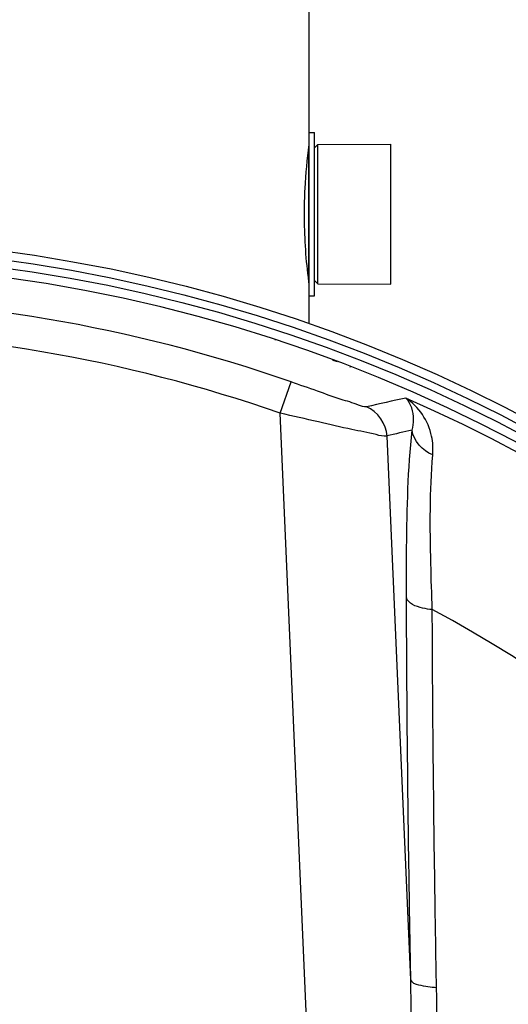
# Model space of a CAD drawing. Header units: millimetres. Extents: x 0 to 297, y 0 to 210.
# Tile 18 of 20: x 245.39 to 252.75, y 169.85 to 184.69. Entities that reach past the tile are written whole.
import ezdxf

# ---------------------------------------------------------------- set-up
doc = ezdxf.new("R2010")
doc.units = ezdxf.units.MM
doc.header["$LTSCALE"] = 16.335
doc.layers.get('0').update_dxf_attribs({"linetype": 'CONTINUOUS'})
for name, color, linetype in [('01_GLOBAL', 7, 'CONTINUOUS'), ('06_COURBES', 7, 'CONTINUOUS'), ('08_SURFACES', 7, 'CONTINUOUS')]:
    doc.layers.add(name, color=color, linetype=linetype)

msp = doc.modelspace()

# ---------------------------------------------------------------- linework, layer by layer
at = {"color": 7, "linetype": 'Continuous'}
for p, q in [((249.751, 180.526), (249.751, 182.986)), ((249.751, 182.986), (249.831, 182.986)), ((249.831, 180.526), (249.831, 182.986)), ((249.831, 182.756), (249.881, 182.806)), ((249.881, 182.806), (250.981, 182.811)), ((249.881, 180.706), (249.881, 182.806)), ((250.981, 180.701), (250.981, 182.811)), ((249.831, 180.756), (249.881, 180.706)), ((249.881, 180.706), (250.981, 180.701)), ((249.751, 180.526), (249.831, 180.526)), ((249.24, 179.864), (249.238, 179.858)), ((250.37, 179.453), (250.372, 179.459))]:
    msp.add_line(p, q, dxfattribs=at)
at = {"color": 9, "linetype": 'Continuous'}
for p, q in [((249.741, 182.73), (249.741, 180.783)), ((250.107, 179.554), (250.17, 179.536)), ((249.312, 178.757), (249.477, 179.229)), ((250.038, 162.147), (249.312, 178.757)), ((251.281, 170.212), (250.923, 178.412))]:
    msp.add_line(p, q, dxfattribs=at)
at = {"color": 7, "linetype": 'Continuous'}
for radius in [23.39, 23.14]:
    msp.add_circle((242.051, 158.016), radius, dxfattribs=at)
at = {"color": 9, "linetype": 'Continuous'}
msp.add_circle((242.051, 158.016), 23.258, dxfattribs=at)
at = {"color": 7, "linetype": 'Continuous'}
msp.add_arc((242.051, 158.016), 23, 262.157, 262.0955, dxfattribs=at)
at = {"color": 9, "linetype": 'Continuous'}
for centre, radius, start, end in [((242.051, 158.016), 22.475, 70.7047, 109.2953), ((242.051, 158.016), 21.975, 70.7047, 109.2953), ((242.051, 158.016), 22.878, 278.866, 66.4127), ((257.818, 147.756), 31.92, 101.9563, 103.0419), ((258.282, 148.109), 31.185, 102.9353, 103.6506)]:
    msp.add_arc(centre, radius, start, end, dxfattribs=at)
at = {"color": 7, "linetype": 'Continuous'}
for points, knots in [([(249.679, 181.756), (249.679, 181.886), (249.688, 182.237), (249.721, 182.586), (249.751, 182.805)], [0, 0, 0, 0, 0.370093, 1, 1, 1, 1]), ([(249.751, 180.708), (249.746, 180.74), (249.701, 181.087), (249.679, 181.438), (249.679, 181.756)], [0, 0, 0, 0, 0.091646, 1, 1, 1, 1])]:
    msp.add_open_spline(points, degree=3, knots=knots, dxfattribs=at)
at = {"color": 9, "linetype": 'Continuous'}
for points, knots in [([(250.615, 178.852), (250.575, 178.843), (250.443, 178.905), (250.2, 178.969), (249.861, 179.096), (249.61, 179.182), (249.477, 179.229)], [0, 0, 0, 0, 0.103731, 0.334818, 0.648101, 1, 1, 1, 1]), ([(251.611, 178.128), (251.619, 178.221), (251.604, 178.548), (251.403, 178.863), (251.205, 178.983)], [0, 0, 0, 0, 0.288947, 1, 1, 1, 1]), ([(251.302, 178.502), (251.315, 178.554), (251.338, 178.718), (251.289, 178.905), (251.205, 178.983)], [0, 0, 0, 0, 0.319668, 1, 1, 1, 1]), ([(250.923, 178.412), (250.868, 178.402), (250.689, 178.457), (250.348, 178.515), (249.865, 178.633), (249.505, 178.713), (249.312, 178.757)], [0, 0, 0, 0, 0.100717, 0.326216, 0.640481, 1, 1, 1, 1]), ([(251.216, 175.977), (251.215, 176.228), (251.219, 177.07), (251.238, 177.914), (251.302, 178.502)], [0, 0, 0, 0, 0.298028, 1, 1, 1, 1]), ([(251.605, 175.796), (251.596, 176.027), (251.573, 176.804), (251.566, 177.583), (251.611, 178.128)], [0, 0, 0, 0, 0.297462, 1, 1, 1, 1]), ([(251.281, 170.212), (251.272, 170.701), (251.24, 172.623), (251.221, 174.545), (251.216, 175.977)], [0, 0, 0, 0, 0.254874, 1, 1, 1, 1]), ([(251.605, 175.796), (251.556, 175.8), (251.421, 175.822), (251.238, 175.883), (251.216, 175.977)], [0, 0, 0, 0, 0.336112, 1, 1, 1, 1]), ([(251.669, 170.096), (251.66, 170.58), (251.629, 172.48), (251.61, 174.38), (251.605, 175.796)], [0, 0, 0, 0, 0.25487, 1, 1, 1, 1]), ([(250.038, 162.147), (250.107, 161.974), (250.391, 161.423), (250.682, 162.244), (250.77, 162.725), (250.872, 163.319), (250.949, 163.888), (251.041, 164.657), (251.133, 165.616), (251.216, 166.768), (251.289, 168.299), (251.299, 169.448), (251.281, 170.212)], [0, 0, 0, 0, 0.060954, 0.121211, 0.184376, 0.247549, 0.310682, 0.373758, 0.499699, 0.625325, 0.750601, 1, 1, 1, 1]), ([(251.669, 170.096), (251.58, 170.1), (251.455, 170.116), (251.297, 170.166), (251.281, 170.212)], [0, 0, 0, 0, 0.649616, 1, 1, 1, 1]), ([(249.948, 162.101), (249.993, 162.013), (250.087, 161.852), (250.263, 161.629), (250.476, 161.671), (250.599, 161.829), (250.749, 162.136), (250.889, 162.607), (251.025, 163.178), (251.139, 163.754), (251.271, 164.523), (251.408, 165.486), (251.534, 166.642), (251.653, 168.177), (251.683, 169.33), (251.669, 170.096)], [0, 0, 0, 0, 0.031938, 0.06332, 0.078634, 0.094432, 0.125864, 0.188963, 0.25209, 0.31515, 0.378112, 0.503675, 0.628698, 0.753121, 1, 1, 1, 1])]:
    msp.add_open_spline(points, degree=3, knots=knots, dxfattribs=at)
for points in [[(250.923, 178.412), (250.915, 178.591), (250.78, 178.784), (250.615, 178.852)], [(251.611, 178.128), (251.46, 178.185), (251.317, 178.341), (251.302, 178.502)]]:
    msp.add_open_spline(points, degree=3, dxfattribs=at)
at = {"layer": '01_GLOBAL', "color": 7, "linetype": 'Continuous'}
for p, q in [((249.751, 182.986), (249.751, 184.956)), ((249.751, 180.103), (249.751, 180.526))]:
    msp.add_line(p, q, dxfattribs=at)
at = {"layer": '06_COURBES', "color": 4, "linetype": 'Continuous'}
msp.add_line((250.17, 179.536), (250.107, 179.554), dxfattribs=at)
at = {"layer": '08_SURFACES', "color": 9, "linetype": 'Continuous'}
msp.add_arc((242.051, 158.016), 20.184, 0.2839, 61.7481, dxfattribs=at)

doc.saveas('drawing.dxf')
